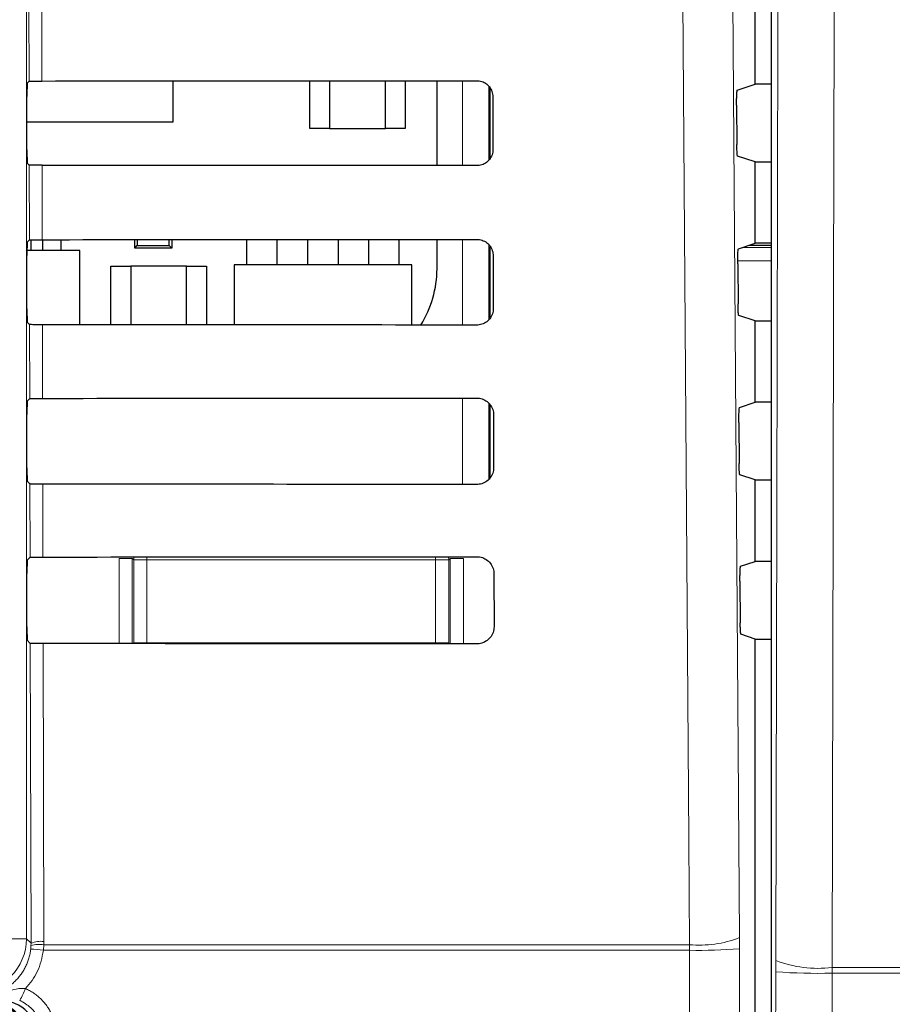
# Model space of a CAD drawing. Header units: millimetres. Extents: x 5 to 418, y 2 to 292.
# Tile 17 of 49: x 84 to 94, y 198 to 210. Entities that reach past the tile are written whole.
import ezdxf

# ---------------------------------------------------------------- set-up
doc = ezdxf.new("R2010")
doc.units = ezdxf.units.MM

msp = doc.modelspace()

# ---------------------------------------------------------------- linework, layer by layer
at = {"color": 7, "linetype": 'Continuous', "lineweight": 18}
for p, q in [((83.5969, 226.6821), (83.5969, 198.7926)), ((83.6289, 209.5748), (83.6267, 210.5249)), ((83.7879, 210.522), (83.7901, 209.5777)), ((89.0766, 208.5135), (89.0766, 209.5815)), ((89.4099, 209.5096), (89.4099, 208.5865)), ((83.6336, 207.5795), (83.6314, 208.5202)), ((83.7926, 208.5173), (83.7947, 207.5823)), ((89.0766, 206.5088), (89.0766, 207.5861)), ((89.4099, 207.5183), (89.4099, 206.5791)), ((92.6002, 207.4846), (92.959, 207.4846)), ((92.959, 207.5108), (92.6789, 207.5108)), ((92.959, 207.3182), (92.5372, 207.3182)), ((83.6382, 205.5841), (83.6361, 206.5155)), ((83.7972, 206.5126), (83.7994, 205.587)), ((89.0766, 204.5041), (89.0766, 205.5908)), ((89.4099, 205.525), (89.4099, 204.5718)), ((83.6429, 203.5888), (83.6407, 204.5108)), ((83.8019, 204.5079), (83.8041, 203.5917)), ((84.7607, 202.5026), (84.7607, 203.5734)), ((84.7607, 203.5734), (84.9274, 203.5734)), ((84.9449, 203.5558), (84.9274, 203.5734)), ((84.9274, 203.5734), (84.9274, 202.5025)), ((84.9449, 202.5121), (84.9449, 203.5558)), ((84.9449, 203.5558), (85.1116, 203.5558)), ((85.1116, 203.5925), (85.1116, 203.5558)), ((85.1116, 203.5558), (85.1116, 202.5121)), ((88.7375, 203.5558), (85.1116, 203.5558)), ((88.7375, 203.5952), (88.7375, 203.5558)), ((88.7375, 202.5121), (88.7375, 203.5558)), ((88.7375, 203.5558), (88.9041, 203.5558)), ((88.9217, 203.5734), (88.9041, 203.5558)), ((88.9041, 203.5558), (88.9041, 202.5121)), ((88.9217, 202.4995), (88.9217, 203.5734)), ((89.0883, 203.5734), (88.9217, 203.5734)), ((89.0883, 203.5734), (89.0883, 202.4994)), ((83.6542, 198.7353), (83.6454, 202.5061)), ((83.8066, 202.5032), (83.8154, 198.7574)), ((84.9448, 202.5025), (84.9449, 202.5121)), ((84.9457, 202.5025), (84.9449, 202.5121)), ((84.9449, 202.5121), (85.1116, 202.5121)), ((85.1116, 202.5121), (88.7375, 202.5121)), ((85.1116, 202.5121), (85.1116, 202.5024)), ((88.7375, 202.5121), (88.9041, 202.5121)), ((88.7375, 202.5121), (88.7375, 202.4997)), ((88.9041, 202.5121), (88.9029, 202.4996)), ((88.9041, 202.5121), (88.9043, 202.4996)), ((83.5969, 198.7926), (83.2636, 198.7926)), ((83.5969, 198.7926), (83.6542, 198.7353)), ((83.6536, 198.703), (83.6542, 198.7353)), ((83.8154, 198.7574), (83.8145, 198.717)), ((92.5581, 198.6651), (92.5575, 198.8054)), ((83.6503, 198.6608), (83.6536, 198.703)), ((83.8145, 198.717), (83.8103, 198.6468)), ((91.931, 198.6468), (83.8103, 198.6468)), ((83.8145, 198.717), (91.9301, 198.717)), ((91.9301, 198.717), (91.931, 198.6468)), ((93.0144, 198.5181), (93.0142, 198.3754)), ((93.7227, 198.3585), (93.7225, 198.4298))]:
    msp.add_line(p, q, dxfattribs=at)
at = {"color": 7, "linetype": 'Continuous', "lineweight": 25}
for p, q in [((92.959, 226.2715), (92.959, 156.8356)), ((92.7578, 209.5371), (92.7578, 210.5604)), ((83.6057, 209.5516), (83.6289, 209.5748)), ((85.4412, 209.0654), (85.4412, 209.5787)), ((87.1578, 208.9821), (87.1578, 209.5799)), ((87.4078, 209.5801), (87.4078, 208.9821)), ((88.1078, 208.9821), (88.1078, 209.5807)), ((88.3578, 209.5809), (88.3578, 208.9821)), ((88.7572, 208.5137), (88.7572, 209.5812)), ((92.5316, 209.4617), (92.7578, 209.5371)), ((92.959, 209.5371), (92.7578, 209.5371)), ((83.6028, 208.7125), (83.6028, 209.3849)), ((89.4245, 208.6052), (89.4245, 209.4873)), ((89.4581, 209.3821), (89.4596, 208.7154)), ((92.5231, 209.273), (92.5265, 208.7791)), ((83.6028, 209.0654), (85.4412, 209.0654)), ((87.4078, 208.9821), (87.1578, 208.9821)), ((87.4078, 208.9821), (88.1078, 208.9821)), ((88.3578, 208.9821), (88.1078, 208.9821)), ((92.7578, 208.5604), (92.5351, 208.6345)), ((83.6314, 208.5202), (83.6057, 208.5459)), ((92.7578, 207.5371), (92.7578, 208.5604)), ((92.7578, 208.5604), (92.959, 208.5604)), ((83.6057, 207.5516), (83.6336, 207.5795)), ((83.6545, 207.4462), (83.6545, 207.5808)), ((83.8012, 207.4462), (83.8012, 207.5824)), ((84.0345, 207.4462), (84.0345, 207.5825)), ((84.9578, 207.4754), (84.9578, 207.5831)), ((84.9902, 207.5831), (84.9902, 207.5077)), ((85.3922, 207.5077), (85.3922, 207.5833)), ((85.4245, 207.5834), (85.4245, 207.4754)), ((86.3678, 207.2654), (86.3678, 207.584)), ((86.7478, 207.2654), (86.7478, 207.5843)), ((87.1345, 207.2654), (87.1345, 207.5846)), ((87.5145, 207.5849), (87.5145, 207.2654)), ((87.9012, 207.2654), (87.9012, 207.5852)), ((88.2812, 207.2654), (88.2812, 207.5855)), ((88.7572, 207.2154), (88.7572, 207.5859)), ((92.5457, 207.4664), (92.7578, 207.5371)), ((92.959, 207.5371), (92.7578, 207.5371)), ((84.2662, 207.4462), (83.603, 207.4462)), ((84.2662, 206.5123), (84.2662, 207.4462)), ((84.9578, 207.4754), (84.9902, 207.5077)), ((85.4245, 207.4754), (84.9578, 207.4754)), ((84.9902, 207.5077), (85.3922, 207.5077)), ((85.3922, 207.5077), (85.4245, 207.4754)), ((89.4245, 206.5976), (89.4245, 207.4957)), ((92.959, 207.511), (92.6796, 207.511)), ((83.6028, 206.7125), (83.6028, 207.3849)), ((89.4628, 207.3821), (89.4643, 206.7154)), ((92.5371, 207.2777), (92.5407, 206.7744)), ((84.6578, 206.5121), (84.6578, 207.2487)), ((84.6578, 207.2487), (84.9078, 207.2487)), ((84.9078, 207.2487), (84.9078, 206.5119)), ((85.6078, 207.2487), (84.9078, 207.2487)), ((85.6078, 206.5115), (85.6078, 207.2487)), ((85.6078, 207.2487), (85.8578, 207.2487)), ((85.8578, 207.2487), (85.8578, 206.5113)), ((88.4412, 207.2654), (86.2078, 207.2654)), ((86.2078, 207.2654), (86.2078, 206.511)), ((88.4412, 206.5093), (88.4412, 207.2654)), ((83.6361, 206.5155), (83.6057, 206.5459)), ((92.7578, 206.5604), (92.5492, 206.6298)), ((92.7578, 205.5371), (92.7578, 206.5604)), ((92.7578, 206.5604), (92.959, 206.5604)), ((83.6057, 205.5516), (83.6382, 205.5841)), ((92.5597, 205.4711), (92.7578, 205.5371)), ((92.959, 205.5371), (92.7578, 205.5371)), ((89.4245, 204.5902), (89.4245, 205.5043)), ((83.6028, 204.7125), (83.6028, 205.3849)), ((89.4674, 205.3821), (89.469, 204.7154)), ((92.5512, 205.2823), (92.5548, 204.7697)), ((83.6407, 204.5108), (83.6057, 204.5459)), ((92.7578, 204.5604), (92.5634, 204.6251)), ((92.7578, 203.5371), (92.7578, 204.5604)), ((92.7578, 204.5604), (92.959, 204.5604)), ((83.6057, 203.5516), (83.6429, 203.5888)), ((92.5738, 203.4758), (92.7578, 203.5371)), ((92.959, 203.5371), (92.7578, 203.5371)), ((83.6028, 202.7125), (83.6028, 203.3849)), ((89.4721, 203.3821), (89.4737, 202.7154)), ((92.5653, 203.287), (92.5689, 202.765)), ((92.7578, 202.5604), (92.5775, 202.6204)), ((83.6454, 202.5061), (83.6057, 202.5459)), ((92.7578, 157.3478), (92.7578, 202.5604)), ((92.7578, 202.5604), (92.959, 202.5604))]:
    msp.add_line(p, q, dxfattribs=at)
at = {"color": 7, "linetype": 'Continuous', "lineweight": 18, "flags": 128}
for points in [[(92.3913, 222.3931), (92.4744, 210.5951), (92.5575, 198.8054)], [(91.9301, 198.717), (91.9208, 200.0384), (91.8834, 205.3241), (91.7632, 222.3047)], [(93.0144, 198.5181), (93.0277, 204.2135), (93.0417, 210.2014), (93.0626, 219.1832), (93.0695, 222.1053)], [(93.7777, 222.039), (93.7746, 220.7174), (93.7623, 215.4311), (93.7424, 206.9305), (93.7358, 204.1253), (93.7225, 198.4298)], [(84.9449, 203.5558), (84.9481, 203.5884), (84.949, 203.5924)], [(88.8993, 203.5953), (88.9009, 203.5884), (88.9041, 203.5558)]]:
    msp.add_lwpolyline(points, dxfattribs=at)
at = {"color": 7, "linetype": 'Continuous', "lineweight": 25}
for centre, radius, start, end in [((87.4355, 207.2154), 1.3217, 327.70444, 0), ((83.1245, 197.4821), 0.5146, 0, 90), ((83.1245, 197.4821), 0.5, 0, 90)]:
    msp.add_arc(centre, radius, start, end, dxfattribs=at)
at = {"color": 7, "linetype": 'Continuous', "lineweight": 18}
for centre, radius, start, end in [((82.9302, 198.7927), 0.6667, 270.00873, 359.99127), ((83.7785, 198.4279), 0.3315, 83.61467, 112.00928), ((92.0563, 200.0919), 1.3807, 264.75697, 291.28619), ((83.5761, 196.8918), 1.7706, 82.39916, 87.59893), ((83.7621, 198.3879), 0.3332, 80.96458, 109.01794), ((92.0605, 204.9875), 6.342, 268.83046, 274.50021), ((93.5476, 199.9115), 1.492, 249.06116, 276.73185), ((93.5452, 205.7759), 7.4195, 265.89647, 271.371), ((82.6127, 198.5644), 1.052, 328.7156, 337.70032)]:
    msp.add_arc(centre, radius, start, end, dxfattribs=at)
at = {"color": 7, "linetype": 'Continuous', "lineweight": 25}
for centre, major_axis, ratio, start_param, end_param in [((83.6057, 209.3849), (0, 0.1667), 0.0174551, 0.0174533, 1.5707963), ((72.7578, 215.3766), (332.3995, 0), 0.0174551, 4.7455848, 4.7620484), ((83.6057, 208.7125), (0, 0.1667), 0.0174551, 1.5707963, 3.1241394), ((72.7578, 202.7479), (330.7098, 0), 0.0174551, 1.5208829, 1.5374234), ((83.6057, 207.3849), (0, 0.1667), 0.0174551, 0.0174533, 1.5707963), ((72.7578, 213.3765), (332.1319, 0), 0.0174551, 4.7456256, 4.7620885), ((83.6057, 206.7125), (0, 0.1667), 0.0174551, 1.5707963, 3.1241394), ((72.7578, 200.7479), (330.4422, 0), 0.0174551, 1.5208425, 1.5373821), ((83.6057, 205.3849), (0, 0.1667), 0.0174551, 0.0174533, 1.5707963), ((72.7578, 211.3765), (331.8643, 0), 0.0174551, 4.7456664, 4.7621286), ((83.6057, 204.7125), (0, 0.1667), 0.0174551, 1.5707963, 3.1241394), ((72.7578, 198.7479), (330.1746, 0), 0.0174551, 1.5208019, 1.5373409), ((83.6057, 203.3849), (0, 0.1667), 0.0174551, 0.0174533, 1.5707963), ((72.7578, 209.3765), (331.5967, 0), 0.0174551, 4.7457074, 4.7621688), ((83.6057, 202.7125), (0, 0.1667), 0.0174551, 1.5707963, 3.1241394), ((72.7578, 196.7479), (329.907, 0), 0.0174551, 1.5207614, 1.5372995), ((83.2578, 197.5153), (0.3537, 0.3537), 0.9996955, 5.4979394, 7.0684312)]:
    msp.add_ellipse(centre, major_axis=major_axis, ratio=ratio, start_param=start_param, end_param=end_param, dxfattribs=at)
for points, knots in [([(83.6289, 209.5748), (83.6311, 209.5751), (83.6355, 209.5758), (83.6654, 209.5767), (83.7087, 209.5773), (83.7532, 209.5776), (83.781, 209.5777), (83.7901, 209.5777)], [0, 0, 0, 0, 0.2236419, 0.4473071, 0.6702865, 0.8918403, 1, 1, 1, 1]), ([(89.2578, 209.5816), (89.268, 209.5812), (89.3004, 209.5797), (89.3534, 209.5616), (89.4075, 209.5203), (89.4449, 209.463), (89.4573, 209.4138), (89.458, 209.3866), (89.4581, 209.3821)], [0, 0, 0, 0, 0.0969335, 0.3092262, 0.5228618, 0.7386127, 0.9558999, 1, 1, 1, 1]), ([(92.5231, 209.273), (92.523, 209.2917), (92.523, 209.3291), (92.5241, 209.3822), (92.526, 209.425), (92.5286, 209.455), (92.5306, 209.4595), (92.5316, 209.4617)], [0, 0, 0, 0, 0.1983704, 0.3967295, 0.5954618, 0.7952707, 1, 1, 1, 1]), ([(92.5351, 208.6345), (92.5341, 208.6367), (92.5321, 208.6411), (92.5295, 208.671), (92.5276, 208.7143), (92.5268, 208.7535), (92.5266, 208.7755), (92.5265, 208.7791)], [0, 0, 0, 0, 0.23927781, 0.4785801, 0.71717157, 0.95431622, 1, 1, 1, 1]), ([(89.4596, 208.7154), (89.4592, 208.7048), (89.4576, 208.6715), (89.4387, 208.6173), (89.3962, 208.5627), (89.338, 208.5258), (89.289, 208.5139), (89.2622, 208.5134), (89.2578, 208.5133)], [0, 0, 0, 0, 0.10106546, 0.31785987, 0.53325595, 0.74653117, 0.95833083, 1, 1, 1, 1]), ([(83.7926, 208.5173), (83.774, 208.5173), (83.737, 208.5174), (83.6884, 208.5179), (83.652, 208.5187), (83.6342, 208.5195), (83.6321, 208.52), (83.6314, 208.5202)], [0, 0, 0, 0, 0.2188069, 0.4375695, 0.6575686, 0.8799842, 1, 1, 1, 1]), ([(83.6336, 207.5795), (83.6358, 207.5798), (83.6401, 207.5805), (83.6701, 207.5813), (83.7134, 207.582), (83.7579, 207.5823), (83.7856, 207.5823), (83.7947, 207.5823)], [0, 0, 0, 0, 0.2236478, 0.447319, 0.6703044, 0.8918641, 1, 1, 1, 1]), ([(89.2578, 207.5863), (89.2685, 207.5858), (89.302, 207.5842), (89.3564, 207.5653), (89.4116, 207.5229), (89.4496, 207.4641), (89.462, 207.414), (89.4627, 207.3865), (89.4628, 207.3821)], [0, 0, 0, 0, 0.09963192, 0.31194565, 0.52561033, 0.74138949, 0.95869177, 1, 1, 1, 1]), ([(92.5371, 207.2777), (92.5371, 207.2964), (92.537, 207.3338), (92.5382, 207.3869), (92.5401, 207.4297), (92.5427, 207.4597), (92.5447, 207.4642), (92.5457, 207.4664)], [0, 0, 0, 0, 0.19836763, 0.39672403, 0.59545419, 0.79526265, 1, 1, 1, 1]), ([(92.5492, 206.6298), (92.5482, 206.632), (92.5463, 206.6364), (92.5436, 206.6663), (92.5417, 206.7096), (92.5409, 206.7488), (92.5407, 206.7708), (92.5407, 206.7744)], [0, 0, 0, 0, 0.2392808, 0.4785861, 0.7171794, 0.9543235, 1, 1, 1, 1]), ([(89.4643, 206.7154), (89.4638, 206.7043), (89.4622, 206.6699), (89.4425, 206.6143), (89.3987, 206.5586), (89.3391, 206.521), (89.2892, 206.5092), (89.2621, 206.5087), (89.2578, 206.5086)], [0, 0, 0, 0, 0.1037105, 0.3204859, 0.5358558, 0.7491071, 0.9608965, 1, 1, 1, 1]), ([(83.7972, 206.5126), (83.7787, 206.5126), (83.7417, 206.5127), (83.693, 206.5133), (83.6567, 206.514), (83.6388, 206.5148), (83.6368, 206.5153), (83.6361, 206.5155)], [0, 0, 0, 0, 0.2188129, 0.4375815, 0.6575867, 0.8800086, 1, 1, 1, 1]), ([(83.6382, 205.5841), (83.6404, 205.5845), (83.6448, 205.5851), (83.6747, 205.586), (83.7181, 205.5866), (83.7625, 205.587), (83.7903, 205.587), (83.7994, 205.587)], [0, 0, 0, 0, 0.2236538, 0.447331, 0.6703222, 0.8918878, 1, 1, 1, 1]), ([(89.2578, 205.591), (89.2691, 205.5904), (89.3036, 205.5888), (89.3594, 205.5691), (89.4157, 205.5255), (89.4544, 205.4651), (89.4667, 205.4141), (89.4673, 205.3863), (89.4674, 205.3821)], [0, 0, 0, 0, 0.1022077, 0.3145418, 0.5282346, 0.7440408, 0.9613575, 1, 1, 1, 1]), ([(92.5512, 205.2823), (92.5512, 205.301), (92.5511, 205.3385), (92.5522, 205.3915), (92.5541, 205.4344), (92.5567, 205.4644), (92.5587, 205.4689), (92.5597, 205.4711)], [0, 0, 0, 0, 0.1983649, 0.3967185, 0.5954465, 0.7952546, 1, 1, 1, 1]), ([(89.469, 204.7154), (89.4684, 204.7037), (89.4668, 204.6683), (89.4463, 204.6112), (89.4013, 204.5545), (89.3402, 204.5163), (89.2893, 204.5045), (89.2619, 204.504), (89.2578, 204.5039)], [0, 0, 0, 0, 0.1062358, 0.3229931, 0.5383379, 0.7515666, 0.9633463, 1, 1, 1, 1]), ([(92.5634, 204.6251), (92.5624, 204.6273), (92.5604, 204.6317), (92.5578, 204.6616), (92.5558, 204.7049), (92.555, 204.7441), (92.5548, 204.7661), (92.5548, 204.7697)], [0, 0, 0, 0, 0.2392838, 0.4785921, 0.7171872, 0.9543308, 1, 1, 1, 1]), ([(83.8019, 204.5079), (83.7834, 204.508), (83.7464, 204.508), (83.6977, 204.5086), (83.6614, 204.5093), (83.6435, 204.5101), (83.6415, 204.5106), (83.6407, 204.5108)], [0, 0, 0, 0, 0.2188189, 0.4375935, 0.6576048, 0.880033, 1, 1, 1, 1]), ([(83.6429, 203.5888), (83.6451, 203.5891), (83.6495, 203.5898), (83.6794, 203.5907), (83.7227, 203.5913), (83.7672, 203.5916), (83.795, 203.5917), (83.8041, 203.5917)], [0, 0, 0, 0, 0.22365976, 0.44734293, 0.67034014, 0.89191163, 1, 1, 1, 1]), ([(89.2578, 203.5956), (89.2696, 203.5951), (89.3052, 203.5933), (89.3625, 203.5729), (89.4198, 203.528), (89.4591, 203.4662), (89.4715, 203.4143), (89.472, 203.3861), (89.4721, 203.3821)], [0, 0, 0, 0, 0.1046692, 0.317023, 0.5307428, 0.746575, 0.9639054, 1, 1, 1, 1]), ([(92.5653, 203.287), (92.5652, 203.3057), (92.5651, 203.3432), (92.5663, 203.3962), (92.5682, 203.4391), (92.5708, 203.4691), (92.5728, 203.4735), (92.5738, 203.4758)], [0, 0, 0, 0, 0.1983621, 0.396713, 0.5954388, 0.7952465, 1, 1, 1, 1]), ([(89.4737, 202.7154), (89.4731, 202.7032), (89.4713, 202.6667), (89.4501, 202.6082), (89.4039, 202.5504), (89.3412, 202.5116), (89.2895, 202.4998), (89.2617, 202.4993), (89.2578, 202.4992)], [0, 0, 0, 0, 0.1086494, 0.3253892, 0.5407101, 0.7539172, 0.9656881, 1, 1, 1, 1]), ([(92.5775, 202.6204), (92.5765, 202.6226), (92.5745, 202.627), (92.5719, 202.6569), (92.5699, 202.7002), (92.5691, 202.7394), (92.569, 202.7614), (92.5689, 202.765)], [0, 0, 0, 0, 0.2392868, 0.4785981, 0.7171951, 0.9543381, 1, 1, 1, 1]), ([(83.8066, 202.5032), (83.7881, 202.5033), (83.751, 202.5034), (83.7024, 202.5039), (83.666, 202.5046), (83.6482, 202.5054), (83.6462, 202.5059), (83.6454, 202.5061)], [0, 0, 0, 0, 0.2188249, 0.4376055, 0.657623, 0.8800574, 1, 1, 1, 1])]:
    msp.add_open_spline(points, degree=3, knots=knots, dxfattribs=at)
at = {"color": 7, "linetype": 'Continuous', "lineweight": 18}
for points, knots in [([(82.9877, 198.0686), (83.0126, 198.0694), (83.0559, 198.0707), (83.117, 198.0805), (83.1713, 198.0934), (83.225, 198.1112), (83.2768, 198.1334), (83.3262, 198.1597), (83.3731, 198.19), (83.4178, 198.2244), (83.4594, 198.2626), (83.4973, 198.3038), (83.5316, 198.3479), (83.5624, 198.3953), (83.589, 198.445), (83.6112, 198.4964), (83.6289, 198.5494), (83.6426, 198.6043), (83.6477, 198.6419), (83.6503, 198.6608)], [0, 0, 0, 0, 0.07682728, 0.13350231, 0.19056933, 0.24887416, 0.3076074, 0.36425017, 0.42128647, 0.4795649, 0.53827295, 0.59495658, 0.65203546, 0.71036093, 0.76911703, 0.82581302, 0.88290357, 0.94123732, 1, 1, 1, 1]), ([(83.8103, 198.6468), (83.7917, 198.554), (83.7558, 198.3751), (83.6412, 198.2334), (83.5861, 198.1652)], [0, 0, 0, 0, 0.5189654, 1, 1, 1, 1]), ([(92.0341, 157.4002), (92.0325, 157.8436), (92.0247, 160.0608), (91.9936, 169.3757), (91.9573, 182.68), (91.9383, 194.2175), (91.931, 198.6468)], [0, 0, 0, 0, 0.0322876, 0.1614382, 0.6780666, 1, 1, 1, 1]), ([(92.5581, 198.6651), (92.5698, 191.7915), (92.5932, 178.0416), (92.6382, 164.3114), (92.6607, 157.4449)], [0, 0, 0, 0, 0.4998997, 1, 1, 1, 1]), ([(92.9796, 156.815), (92.9836, 160.2253), (92.9916, 167.0463), (93.0011, 177.3852), (93.009, 187.8282), (93.0125, 194.8595), (93.0142, 198.3754)], [0, 0, 0, 0, 0.2464181, 0.49286594, 0.74641678, 1, 1, 1, 1]), ([(93.7227, 198.3585), (93.7209, 194.8406), (93.7174, 187.8044), (93.7071, 173.9359), (93.6956, 163.5958), (93.6879, 156.7684)], [0, 0, 0, 0, 0.2535527, 0.5071378, 1, 1, 1, 1]), ([(93.7225, 198.4298), (94.0015, 198.4298), (94.7912, 198.4298), (95.5807, 198.4298), (96.0912, 198.4298), (96.0912, 198.4298)], [0, 0, 0, 0, 0.3532876, 0.9999916, 1, 1, 1, 1]), ([(96.0908, 198.3585), (95.5803, 198.3585), (94.791, 198.3585), (94.0015, 198.3585), (93.7227, 198.3585)], [0, 0, 0, 0, 0.64685232, 1, 1, 1, 1]), ([(83.372, 198.1321), (83.4143, 198.146), (83.4829, 198.1685), (83.5575, 198.1661), (83.5861, 198.1652)], [0, 0, 0, 0, 0.6162692, 1, 1, 1, 1]), ([(83.5861, 198.1652), (83.5944, 198.1613), (83.6195, 198.1495), (83.6601, 198.1266), (83.7068, 198.0952), (83.7436, 198.0655), (83.7833, 198.029), (83.8216, 197.9879), (83.861, 197.9355), (83.8871, 197.8933), (83.9125, 197.8457), (83.935, 197.7942), (83.9549, 197.7317), (83.9655, 197.6831), (83.9745, 197.6259), (83.9759, 197.5869), (83.9769, 197.5575)], [0, 0, 0, 0, 0.036211, 0.109033, 0.1827365, 0.2573392, 0.2948696, 0.394746, 0.4775409, 0.5521307, 0.5896543, 0.6895917, 0.7724383, 0.8470757, 0.8846235, 1, 1, 1, 1]), ([(83.8046, 197.5623), (83.8038, 197.5843), (83.8007, 197.6625), (83.7586, 197.7925), (83.6586, 197.9331), (83.5607, 197.9897), (83.5118, 198.0181)], [0, 0, 0, 0, 0.1158491, 0.410745, 0.7054053, 1, 1, 1, 1])]:
    msp.add_open_spline(points, degree=3, knots=knots, dxfattribs=at)

doc.saveas('drawing.dxf')
